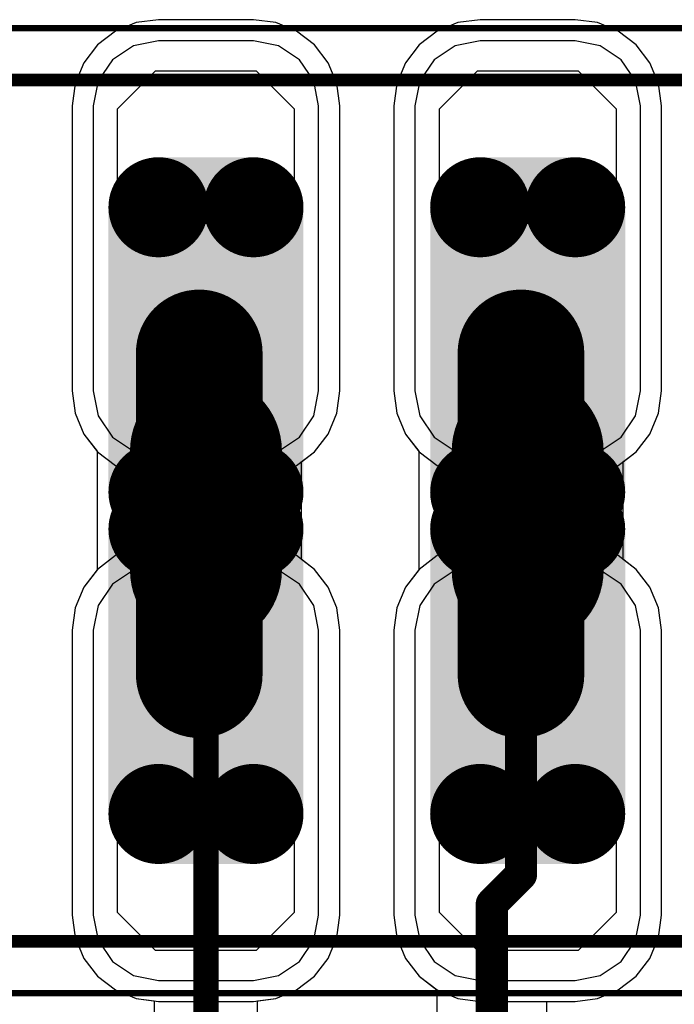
# Model space of a CAD drawing. Header units: millimetres. Extents: x -0.08 to 3.17, y -0.08 to 4.88.
# Tile 184 of 256: x 1.09 to 1.29, y 3.11 to 3.41. Entities that reach past the tile are written whole.
import ezdxf

# ---------------------------------------------------------------- set-up
doc = ezdxf.new("R2010")
doc.units = ezdxf.units.MM
doc.header["$MEASUREMENT"] = 0
for name, color, linetype in [('BottomLayer', 5, 'Continuous'), ('BottomSolder', 6, 'Continuous'), ('Mechanical13', 56, 'Continuous'), ('Mechanical15', 56, 'Continuous'), ('MidLayer1', 16, 'Continuous'), ('MidLayer2', 76, 'Continuous'), ('MultiLayer', 9, 'Continuous'), ('PadHoleLayer', 156, 'Continuous'), ('TopLayer', 1, 'Continuous'), ('TopPaste', 8, 'Continuous'), ('TopSolder', 216, 'Continuous')]:
    doc.layers.add(name, color=color, linetype=linetype)

# ---------------------------------------------------------------- blocks, each defined once
blk = doc.blocks.new('HLE_115_02_F_DV_F_________1_549')
at = {"layer": 'BottomLayer', "const_width": 0.01476}
for points in [[(-0.42215, 0.09429, 1), (-0.40738, 0.09429, 1)], [(-0.39262, 0.09429, 1), (-0.37785, 0.09429, 1)], [(-0.32215, 0.09429, 1), (-0.30738, 0.09429, 1)], [(-0.29262, 0.09429, 1), (-0.27785, 0.09429, 1)], [(-0.42215, 0.00571, 1), (-0.40738, 0.00571, 1)], [(-0.39262, 0.00571, 1), (-0.37785, 0.00571, 1)], [(-0.32215, 0.00571, 1), (-0.30738, 0.00571, 1)], [(-0.29262, 0.00571, 1), (-0.27785, 0.00571, 1)], [(-0.42215, -0.00571, 1), (-0.40738, -0.00571, 1)], [(-0.39262, -0.00571, 1), (-0.37785, -0.00571, 1)], [(-0.32215, -0.00571, 1), (-0.30738, -0.00571, 1)], [(-0.29262, -0.00571, 1), (-0.27785, -0.00571, 1)], [(-0.42215, -0.09429, 1), (-0.40738, -0.09429, 1)], [(-0.39262, -0.09429, 1), (-0.37785, -0.09429, 1)], [(-0.32215, -0.09429, 1), (-0.30738, -0.09429, 1)], [(-0.29262, -0.09429, 1), (-0.27785, -0.09429, 1)]]:
    blk.add_lwpolyline(points, format="xyb", close=True, dxfattribs=at)
at = {"layer": 'BottomLayer'}
for points in [[(-0.41476, -0.00906), (-0.38524, -0.00906), (-0.41476, 0.10906), (-0.38524, 0.10906)], [(-0.31476, -0.00906), (-0.28524, -0.00906), (-0.31476, 0.10906), (-0.28524, 0.10906)], [(-0.42953, 0.00571), (-0.37047, 0.00571), (-0.42953, 0.09429), (-0.37047, 0.09429)], [(-0.32953, 0.00571), (-0.27047, 0.00571), (-0.32953, 0.09429), (-0.27047, 0.09429)], [(-0.38524, 0.00906), (-0.41476, 0.00906), (-0.38524, -0.10906), (-0.41476, -0.10906)], [(-0.28524, 0.00906), (-0.31476, 0.00906), (-0.28524, -0.10906), (-0.31476, -0.10906)], [(-0.37047, -0.00571), (-0.42953, -0.00571), (-0.37047, -0.09429), (-0.42953, -0.09429)], [(-0.27047, -0.00571), (-0.32953, -0.00571), (-0.27047, -0.09429), (-0.32953, -0.09429)]]:
    blk.add_solid(points, dxfattribs=at)
at = {"layer": 'BottomSolder', "const_width": 0.01555}
for points in [[(-0.42254, 0.09429, 1), (-0.40699, 0.09429, 1)], [(-0.39301, 0.09429, 1), (-0.37746, 0.09429, 1)], [(-0.32254, 0.09429, 1), (-0.30699, 0.09429, 1)], [(-0.29301, 0.09429, 1), (-0.27746, 0.09429, 1)], [(-0.42254, 0.00571, 1), (-0.40699, 0.00571, 1)], [(-0.39301, 0.00571, 1), (-0.37746, 0.00571, 1)], [(-0.32254, 0.00571, 1), (-0.30699, 0.00571, 1)], [(-0.29301, 0.00571, 1), (-0.27746, 0.00571, 1)], [(-0.42254, -0.00571, 1), (-0.40699, -0.00571, 1)], [(-0.39301, -0.00571, 1), (-0.37746, -0.00571, 1)], [(-0.32254, -0.00571, 1), (-0.30699, -0.00571, 1)], [(-0.29301, -0.00571, 1), (-0.27746, -0.00571, 1)], [(-0.42254, -0.09429, 1), (-0.40699, -0.09429, 1)], [(-0.39301, -0.09429, 1), (-0.37746, -0.09429, 1)], [(-0.32254, -0.09429, 1), (-0.30699, -0.09429, 1)], [(-0.29301, -0.09429, 1), (-0.27746, -0.09429, 1)]]:
    blk.add_lwpolyline(points, format="xyb", close=True, dxfattribs=at)
at = {"layer": 'BottomSolder'}
for points in [[(-0.41476, -0.00984), (-0.38524, -0.00984), (-0.41476, 0.10984), (-0.38524, 0.10984)], [(-0.31476, -0.00984), (-0.28524, -0.00984), (-0.31476, 0.10984), (-0.28524, 0.10984)], [(-0.43031, 0.00571), (-0.36969, 0.00571), (-0.43031, 0.09429), (-0.36969, 0.09429)], [(-0.33031, 0.00571), (-0.26969, 0.00571), (-0.33031, 0.09429), (-0.26969, 0.09429)], [(-0.38524, 0.00984), (-0.41476, 0.00984), (-0.38524, -0.10984), (-0.41476, -0.10984)], [(-0.28524, 0.00984), (-0.31476, 0.00984), (-0.28524, -0.10984), (-0.31476, -0.10984)], [(-0.36969, -0.00571), (-0.43031, -0.00571), (-0.36969, -0.09429), (-0.43031, -0.09429)], [(-0.26969, -0.00571), (-0.33031, -0.00571), (-0.26969, -0.09429), (-0.33031, -0.09429)]]:
    blk.add_solid(points, dxfattribs=at)
at = {"layer": 'Mechanical13', "const_width": 0.00394}
for points in [[(-0.74409, 0.13386), (0.74409, 0.13386)], [(-0.74409, -0.13386), (0.74409, -0.13386)]]:
    blk.add_lwpolyline(points, dxfattribs=at)
at = {"layer": 'Mechanical15', "const_width": 0.00197}
for points in [[(-0.75197, 0.15), (0.75197, 0.15)], [(-0.75197, -0.15), (0.75197, -0.15)]]:
    blk.add_lwpolyline(points, dxfattribs=at)
at = {"layer": 'MidLayer1', "const_width": 0.01476}
for points in [[(-0.42215, 0.09429, 1), (-0.40738, 0.09429, 1)], [(-0.39262, 0.09429, 1), (-0.37785, 0.09429, 1)], [(-0.32215, 0.09429, 1), (-0.30738, 0.09429, 1)], [(-0.29262, 0.09429, 1), (-0.27785, 0.09429, 1)], [(-0.42215, 0.00571, 1), (-0.40738, 0.00571, 1)], [(-0.39262, 0.00571, 1), (-0.37785, 0.00571, 1)], [(-0.32215, 0.00571, 1), (-0.30738, 0.00571, 1)], [(-0.29262, 0.00571, 1), (-0.27785, 0.00571, 1)], [(-0.42215, -0.00571, 1), (-0.40738, -0.00571, 1)], [(-0.39262, -0.00571, 1), (-0.37785, -0.00571, 1)], [(-0.32215, -0.00571, 1), (-0.30738, -0.00571, 1)], [(-0.29262, -0.00571, 1), (-0.27785, -0.00571, 1)], [(-0.42215, -0.09429, 1), (-0.40738, -0.09429, 1)], [(-0.39262, -0.09429, 1), (-0.37785, -0.09429, 1)], [(-0.32215, -0.09429, 1), (-0.30738, -0.09429, 1)], [(-0.29262, -0.09429, 1), (-0.27785, -0.09429, 1)]]:
    blk.add_lwpolyline(points, format="xyb", close=True, dxfattribs=at)
at = {"layer": 'MidLayer1'}
for points in [[(-0.41476, -0.00906), (-0.38524, -0.00906), (-0.41476, 0.10906), (-0.38524, 0.10906)], [(-0.31476, -0.00906), (-0.28524, -0.00906), (-0.31476, 0.10906), (-0.28524, 0.10906)], [(-0.42953, 0.00571), (-0.37047, 0.00571), (-0.42953, 0.09429), (-0.37047, 0.09429)], [(-0.32953, 0.00571), (-0.27047, 0.00571), (-0.32953, 0.09429), (-0.27047, 0.09429)], [(-0.38524, 0.00906), (-0.41476, 0.00906), (-0.38524, -0.10906), (-0.41476, -0.10906)], [(-0.28524, 0.00906), (-0.31476, 0.00906), (-0.28524, -0.10906), (-0.31476, -0.10906)], [(-0.37047, -0.00571), (-0.42953, -0.00571), (-0.37047, -0.09429), (-0.42953, -0.09429)], [(-0.27047, -0.00571), (-0.32953, -0.00571), (-0.27047, -0.09429), (-0.32953, -0.09429)]]:
    blk.add_solid(points, dxfattribs=at)
at = {"layer": 'MidLayer2', "const_width": 0.01476}
for points in [[(-0.42215, 0.09429, 1), (-0.40738, 0.09429, 1)], [(-0.39262, 0.09429, 1), (-0.37785, 0.09429, 1)], [(-0.32215, 0.09429, 1), (-0.30738, 0.09429, 1)], [(-0.29262, 0.09429, 1), (-0.27785, 0.09429, 1)], [(-0.42215, 0.00571, 1), (-0.40738, 0.00571, 1)], [(-0.39262, 0.00571, 1), (-0.37785, 0.00571, 1)], [(-0.32215, 0.00571, 1), (-0.30738, 0.00571, 1)], [(-0.29262, 0.00571, 1), (-0.27785, 0.00571, 1)], [(-0.42215, -0.00571, 1), (-0.40738, -0.00571, 1)], [(-0.39262, -0.00571, 1), (-0.37785, -0.00571, 1)], [(-0.32215, -0.00571, 1), (-0.30738, -0.00571, 1)], [(-0.29262, -0.00571, 1), (-0.27785, -0.00571, 1)], [(-0.42215, -0.09429, 1), (-0.40738, -0.09429, 1)], [(-0.39262, -0.09429, 1), (-0.37785, -0.09429, 1)], [(-0.32215, -0.09429, 1), (-0.30738, -0.09429, 1)], [(-0.29262, -0.09429, 1), (-0.27785, -0.09429, 1)]]:
    blk.add_lwpolyline(points, format="xyb", close=True, dxfattribs=at)
at = {"layer": 'MidLayer2'}
for points in [[(-0.41476, -0.00906), (-0.38524, -0.00906), (-0.41476, 0.10906), (-0.38524, 0.10906)], [(-0.31476, -0.00906), (-0.28524, -0.00906), (-0.31476, 0.10906), (-0.28524, 0.10906)], [(-0.42953, 0.00571), (-0.37047, 0.00571), (-0.42953, 0.09429), (-0.37047, 0.09429)], [(-0.32953, 0.00571), (-0.27047, 0.00571), (-0.32953, 0.09429), (-0.27047, 0.09429)], [(-0.38524, 0.00906), (-0.41476, 0.00906), (-0.38524, -0.10906), (-0.41476, -0.10906)], [(-0.28524, 0.00906), (-0.31476, 0.00906), (-0.28524, -0.10906), (-0.31476, -0.10906)], [(-0.37047, -0.00571), (-0.42953, -0.00571), (-0.37047, -0.09429), (-0.42953, -0.09429)], [(-0.27047, -0.00571), (-0.32953, -0.00571), (-0.27047, -0.09429), (-0.32953, -0.09429)]]:
    blk.add_solid(points, dxfattribs=at)
at = {"layer": 'MultiLayer', "const_width": 0.01476}
for points in [[(-0.42215, 0.09429, 1), (-0.40738, 0.09429, 1)], [(-0.39262, 0.09429, 1), (-0.37785, 0.09429, 1)], [(-0.32215, 0.09429, 1), (-0.30738, 0.09429, 1)], [(-0.29262, 0.09429, 1), (-0.27785, 0.09429, 1)], [(-0.42215, 0.00571, 1), (-0.40738, 0.00571, 1)], [(-0.39262, 0.00571, 1), (-0.37785, 0.00571, 1)], [(-0.32215, 0.00571, 1), (-0.30738, 0.00571, 1)], [(-0.29262, 0.00571, 1), (-0.27785, 0.00571, 1)], [(-0.42215, -0.00571, 1), (-0.40738, -0.00571, 1)], [(-0.39262, -0.00571, 1), (-0.37785, -0.00571, 1)], [(-0.32215, -0.00571, 1), (-0.30738, -0.00571, 1)], [(-0.29262, -0.00571, 1), (-0.27785, -0.00571, 1)], [(-0.42215, -0.09429, 1), (-0.40738, -0.09429, 1)], [(-0.39262, -0.09429, 1), (-0.37785, -0.09429, 1)], [(-0.32215, -0.09429, 1), (-0.30738, -0.09429, 1)], [(-0.29262, -0.09429, 1), (-0.27785, -0.09429, 1)]]:
    blk.add_lwpolyline(points, format="xyb", close=True, dxfattribs=at)
at = {"layer": 'MultiLayer'}
for points in [[(-0.41476, -0.00906), (-0.38524, -0.00906), (-0.41476, 0.10906), (-0.38524, 0.10906)], [(-0.31476, -0.00906), (-0.28524, -0.00906), (-0.31476, 0.10906), (-0.28524, 0.10906)], [(-0.42953, 0.00571), (-0.37047, 0.00571), (-0.42953, 0.09429), (-0.37047, 0.09429)], [(-0.32953, 0.00571), (-0.27047, 0.00571), (-0.32953, 0.09429), (-0.27047, 0.09429)], [(-0.38524, 0.00906), (-0.41476, 0.00906), (-0.38524, -0.10906), (-0.41476, -0.10906)], [(-0.28524, 0.00906), (-0.31476, 0.00906), (-0.28524, -0.10906), (-0.31476, -0.10906)], [(-0.37047, -0.00571), (-0.42953, -0.00571), (-0.37047, -0.09429), (-0.42953, -0.09429)], [(-0.27047, -0.00571), (-0.32953, -0.00571), (-0.27047, -0.09429), (-0.32953, -0.09429)]]:
    blk.add_solid(points, dxfattribs=at)
at = {"layer": 'PadHoleLayer', "const_width": 0.02362}
for points in [[(-0.41181, 0.0185, 1), (-0.38819, 0.0185, 1)], [(-0.31181, 0.0185, 1), (-0.28819, 0.0185, 1)], [(-0.41181, -0.0185, 1), (-0.38819, -0.0185, 1)], [(-0.31181, -0.0185, 1), (-0.28819, -0.0185, 1)]]:
    blk.add_lwpolyline(points, format="xyb", close=True, dxfattribs=at)
at = {"layer": 'TopLayer', "const_width": 0.01476}
for points in [[(-0.42215, 0.09429, 1), (-0.40738, 0.09429, 1)], [(-0.39262, 0.09429, 1), (-0.37785, 0.09429, 1)], [(-0.32215, 0.09429, 1), (-0.30738, 0.09429, 1)], [(-0.29262, 0.09429, 1), (-0.27785, 0.09429, 1)], [(-0.42215, 0.00571, 1), (-0.40738, 0.00571, 1)], [(-0.39262, 0.00571, 1), (-0.37785, 0.00571, 1)], [(-0.32215, 0.00571, 1), (-0.30738, 0.00571, 1)], [(-0.29262, 0.00571, 1), (-0.27785, 0.00571, 1)], [(-0.42215, -0.00571, 1), (-0.40738, -0.00571, 1)], [(-0.39262, -0.00571, 1), (-0.37785, -0.00571, 1)], [(-0.32215, -0.00571, 1), (-0.30738, -0.00571, 1)], [(-0.29262, -0.00571, 1), (-0.27785, -0.00571, 1)], [(-0.42215, -0.09429, 1), (-0.40738, -0.09429, 1)], [(-0.39262, -0.09429, 1), (-0.37785, -0.09429, 1)], [(-0.32215, -0.09429, 1), (-0.30738, -0.09429, 1)], [(-0.29262, -0.09429, 1), (-0.27785, -0.09429, 1)]]:
    blk.add_lwpolyline(points, format="xyb", close=True, dxfattribs=at)
at = {"layer": 'TopLayer'}
for points in [[(-0.41476, -0.00906), (-0.38524, -0.00906), (-0.41476, 0.10906), (-0.38524, 0.10906)], [(-0.31476, -0.00906), (-0.28524, -0.00906), (-0.31476, 0.10906), (-0.28524, 0.10906)], [(-0.42953, 0.00571), (-0.37047, 0.00571), (-0.42953, 0.09429), (-0.37047, 0.09429)], [(-0.32953, 0.00571), (-0.27047, 0.00571), (-0.32953, 0.09429), (-0.27047, 0.09429)], [(-0.38524, 0.00906), (-0.41476, 0.00906), (-0.38524, -0.10906), (-0.41476, -0.10906)], [(-0.28524, 0.00906), (-0.31476, 0.00906), (-0.28524, -0.10906), (-0.31476, -0.10906)], [(-0.37047, -0.00571), (-0.42953, -0.00571), (-0.37047, -0.09429), (-0.42953, -0.09429)], [(-0.27047, -0.00571), (-0.32953, -0.00571), (-0.27047, -0.09429), (-0.32953, -0.09429)]]:
    blk.add_solid(points, dxfattribs=at)
at = {"layer": 'TopSolder', "const_width": 0.01555}
for points in [[(-0.42254, 0.09429, 1), (-0.40699, 0.09429, 1)], [(-0.39301, 0.09429, 1), (-0.37746, 0.09429, 1)], [(-0.32254, 0.09429, 1), (-0.30699, 0.09429, 1)], [(-0.29301, 0.09429, 1), (-0.27746, 0.09429, 1)], [(-0.42254, 0.00571, 1), (-0.40699, 0.00571, 1)], [(-0.39301, 0.00571, 1), (-0.37746, 0.00571, 1)], [(-0.32254, 0.00571, 1), (-0.30699, 0.00571, 1)], [(-0.29301, 0.00571, 1), (-0.27746, 0.00571, 1)], [(-0.42254, -0.00571, 1), (-0.40699, -0.00571, 1)], [(-0.39301, -0.00571, 1), (-0.37746, -0.00571, 1)], [(-0.32254, -0.00571, 1), (-0.30699, -0.00571, 1)], [(-0.29301, -0.00571, 1), (-0.27746, -0.00571, 1)], [(-0.42254, -0.09429, 1), (-0.40699, -0.09429, 1)], [(-0.39301, -0.09429, 1), (-0.37746, -0.09429, 1)], [(-0.32254, -0.09429, 1), (-0.30699, -0.09429, 1)], [(-0.29301, -0.09429, 1), (-0.27746, -0.09429, 1)]]:
    blk.add_lwpolyline(points, format="xyb", close=True, dxfattribs=at)
at = {"layer": 'TopSolder'}
for points in [[(-0.41476, -0.00984), (-0.38524, -0.00984), (-0.41476, 0.10984), (-0.38524, 0.10984)], [(-0.31476, -0.00984), (-0.28524, -0.00984), (-0.31476, 0.10984), (-0.28524, 0.10984)], [(-0.43031, 0.00571), (-0.36969, 0.00571), (-0.43031, 0.09429), (-0.36969, 0.09429)], [(-0.33031, 0.00571), (-0.26969, 0.00571), (-0.33031, 0.09429), (-0.26969, 0.09429)], [(-0.42953, 0.07776), (-0.37047, 0.07776), (-0.42953, 0.0876), (-0.37047, 0.0876)], [(-0.32953, 0.07776), (-0.27047, 0.07776), (-0.32953, 0.0876), (-0.27047, 0.0876)], [(-0.38524, 0.00984), (-0.41476, 0.00984), (-0.38524, -0.10984), (-0.41476, -0.10984)], [(-0.28524, 0.00984), (-0.31476, 0.00984), (-0.28524, -0.10984), (-0.31476, -0.10984)], [(-0.36969, -0.00571), (-0.43031, -0.00571), (-0.36969, -0.09429), (-0.43031, -0.09429)], [(-0.26969, -0.00571), (-0.33031, -0.00571), (-0.26969, -0.09429), (-0.33031, -0.09429)], [(-0.42953, -0.0876), (-0.37047, -0.0876), (-0.42953, -0.07776), (-0.37047, -0.07776)], [(-0.32953, -0.0876), (-0.27047, -0.0876), (-0.32953, -0.07776), (-0.27047, -0.07776)]]:
    blk.add_solid(points, dxfattribs=at)

msp = doc.modelspace()

# ---------------------------------------------------------------- linework, layer by layer
at = {"layer": 'BottomLayer'}
for p, q in [((1.13246, 3.41263), (1.12553, 3.41171)), ((1.16199, 3.41263), (1.13246, 3.41263)), ((1.16893, 3.41171), (1.16199, 3.41263)), ((1.23246, 3.41263), (1.22553, 3.41171)), ((1.26199, 3.41263), (1.23246, 3.41263)), ((1.26893, 3.41171), (1.26199, 3.41263)), ((1.12553, 3.41171), (1.11906, 3.40903)), ((1.17539, 3.40903), (1.16893, 3.41171)), ((1.22553, 3.41171), (1.21906, 3.40903)), ((1.27539, 3.40903), (1.26893, 3.41171)), ((1.11906, 3.40903), (1.11351, 3.40478)), ((1.18095, 3.40478), (1.17539, 3.40903)), ((1.21906, 3.40903), (1.21351, 3.40478)), ((1.28095, 3.40478), (1.27539, 3.40903)), ((1.11351, 3.40478), (1.10925, 3.39922)), ((1.18521, 3.39922), (1.18095, 3.40478)), ((1.21351, 3.40478), (1.20925, 3.39922)), ((1.2852, 3.39922), (1.28095, 3.40478)), ((1.10925, 3.39922), (1.10657, 3.39276)), ((1.18788, 3.39276), (1.18521, 3.39922)), ((1.20925, 3.39922), (1.20657, 3.39276)), ((1.28788, 3.39276), (1.2852, 3.39922)), ((1.10657, 3.39276), (1.10566, 3.38582)), ((1.1888, 3.38582), (1.18788, 3.39276)), ((1.20657, 3.39276), (1.20566, 3.38582)), ((1.2888, 3.38582), (1.28788, 3.39276)), ((1.10566, 3.38582), (1.10566, 3.29724)), ((1.1888, 3.29724), (1.1888, 3.38582)), ((1.20566, 3.38582), (1.20566, 3.29724)), ((1.2888, 3.29724), (1.2888, 3.38582)), ((1.10566, 3.29724), (1.10657, 3.2903)), ((1.18788, 3.2903), (1.1888, 3.29724)), ((1.20566, 3.29724), (1.20657, 3.2903)), ((1.28788, 3.2903), (1.2888, 3.29724)), ((1.10657, 3.2903), (1.10925, 3.28384)), ((1.18521, 3.28384), (1.18788, 3.2903)), ((1.20657, 3.2903), (1.20925, 3.28384)), ((1.2852, 3.28384), (1.28788, 3.2903)), ((1.10925, 3.28384), (1.11337, 3.27847)), ((1.18095, 3.27829), (1.18521, 3.28384)), ((1.20925, 3.28384), (1.21337, 3.27847)), ((1.28095, 3.27829), (1.2852, 3.28384)), ((1.11337, 3.27847), (1.11337, 3.2416)), ((1.17691, 3.27519), (1.18095, 3.27829)), ((1.21337, 3.27847), (1.21337, 3.2416)), ((1.27691, 3.27519), (1.28095, 3.27829)), ((1.17691, 3.24488), (1.17691, 3.27519)), ((1.27691, 3.24488), (1.27691, 3.27519)), ((1.18095, 3.24178), (1.17691, 3.24488)), ((1.28095, 3.24178), (1.27691, 3.24488)), ((1.11337, 3.2416), (1.10925, 3.23623)), ((1.18521, 3.23623), (1.18095, 3.24178)), ((1.21337, 3.2416), (1.20925, 3.23623)), ((1.2852, 3.23623), (1.28095, 3.24178)), ((1.10925, 3.23623), (1.10657, 3.22977)), ((1.18788, 3.22977), (1.18521, 3.23623)), ((1.20925, 3.23623), (1.20657, 3.22977)), ((1.28788, 3.22977), (1.2852, 3.23623)), ((1.10657, 3.22977), (1.10566, 3.22283)), ((1.1888, 3.22283), (1.18788, 3.22977)), ((1.20657, 3.22977), (1.20566, 3.22283)), ((1.2888, 3.22283), (1.28788, 3.22977)), ((1.10566, 3.22283), (1.10566, 3.13425)), ((1.1888, 3.13425), (1.1888, 3.22283)), ((1.20566, 3.22283), (1.20566, 3.13425)), ((1.2888, 3.13425), (1.2888, 3.22283)), ((1.10566, 3.13425), (1.10657, 3.12731)), ((1.18788, 3.12731), (1.1888, 3.13425)), ((1.20566, 3.13425), (1.20657, 3.12731)), ((1.28788, 3.12731), (1.2888, 3.13425)), ((1.10657, 3.12731), (1.10925, 3.12084)), ((1.18521, 3.12084), (1.18788, 3.12731)), ((1.20657, 3.12731), (1.20925, 3.12084)), ((1.2852, 3.12084), (1.28788, 3.12731)), ((1.10925, 3.12084), (1.11351, 3.11529)), ((1.18095, 3.11529), (1.18521, 3.12084)), ((1.20925, 3.12084), (1.21351, 3.11529)), ((1.28095, 3.11529), (1.2852, 3.12084)), ((1.11351, 3.11529), (1.11906, 3.11103)), ((1.17539, 3.11103), (1.18095, 3.11529)), ((1.21351, 3.11529), (1.21906, 3.11103)), ((1.27539, 3.11103), (1.28095, 3.11529)), ((1.11906, 3.11103), (1.12553, 3.10836)), ((1.16893, 3.10836), (1.17539, 3.11103)), ((1.21906, 3.11103), (1.22553, 3.10836)), ((1.26893, 3.10836), (1.27539, 3.11103)), ((1.12553, 3.10836), (1.13117, 3.10761)), ((1.13117, 3.10761), (1.13117, 2.89988)), ((1.16328, 3.10761), (1.16893, 3.10836)), ((1.16328, 2.90653), (1.16328, 3.10761)), ((1.22553, 3.10836), (1.23246, 3.10744)), ((1.23246, 3.10744), (1.26199, 3.10744)), ((1.26199, 3.10744), (1.26893, 3.10836))]:
    msp.add_line(p, q, dxfattribs=at)
for points, const_width in [([(1.14514, 3.20905), (1.14514, 3.30905)], 0.03937), ([(1.24514, 3.20905), (1.24514, 3.30905)], 0.03937), ([(1.14723, 2.89988), (1.14723, 3.21003)], 0.00787)]:
    msp.add_lwpolyline(points, dxfattribs=dict(at, const_width=const_width))
for points, const_width in [([(1.1353, 3.30905, 1), (1.15498, 3.30905, 1)], 0.01969), ([(1.2353, 3.30905, 1), (1.25498, 3.30905, 1)], 0.01969), ([(1.1353, 3.20905, 1), (1.15498, 3.20905, 1)], 0.01969), ([(1.2353, 3.20905, 1), (1.25498, 3.20905, 1)], 0.01969), ([(1.14526, 3.21003, 1), (1.1492, 3.21003, 1)], 0.00394)]:
    msp.add_lwpolyline(points, format="xyb", close=True, dxfattribs=dict(at, const_width=const_width))
at = {"layer": 'MidLayer1'}
for p, q in [((1.13246, 3.41263), (1.12553, 3.41171)), ((1.16199, 3.41263), (1.13246, 3.41263)), ((1.16893, 3.41171), (1.16199, 3.41263)), ((1.23246, 3.41263), (1.22553, 3.41171)), ((1.26199, 3.41263), (1.23246, 3.41263)), ((1.26893, 3.41171), (1.26199, 3.41263)), ((1.12553, 3.41171), (1.11906, 3.40903)), ((1.17539, 3.40903), (1.16893, 3.41171)), ((1.22553, 3.41171), (1.21906, 3.40903)), ((1.27539, 3.40903), (1.26893, 3.41171)), ((1.11906, 3.40903), (1.11351, 3.40478)), ((1.18095, 3.40478), (1.17539, 3.40903)), ((1.21906, 3.40903), (1.21351, 3.40478)), ((1.28095, 3.40478), (1.27539, 3.40903)), ((1.11351, 3.40478), (1.10925, 3.39922)), ((1.18521, 3.39922), (1.18095, 3.40478)), ((1.21351, 3.40478), (1.20925, 3.39922)), ((1.2852, 3.39922), (1.28095, 3.40478)), ((1.10925, 3.39922), (1.10657, 3.39276)), ((1.18788, 3.39276), (1.18521, 3.39922)), ((1.20925, 3.39922), (1.20657, 3.39276)), ((1.28788, 3.39276), (1.2852, 3.39922)), ((1.10657, 3.39276), (1.10566, 3.38582)), ((1.1888, 3.38582), (1.18788, 3.39276)), ((1.20657, 3.39276), (1.20566, 3.38582)), ((1.2888, 3.38582), (1.28788, 3.39276)), ((1.10566, 3.38582), (1.10566, 3.29724)), ((1.1888, 3.29724), (1.1888, 3.38582)), ((1.20566, 3.38582), (1.20566, 3.29724)), ((1.2888, 3.29724), (1.2888, 3.38582)), ((1.10566, 3.29724), (1.10657, 3.2903)), ((1.18788, 3.2903), (1.1888, 3.29724)), ((1.20566, 3.29724), (1.20657, 3.2903)), ((1.28788, 3.2903), (1.2888, 3.29724)), ((1.10657, 3.2903), (1.10925, 3.28384)), ((1.18521, 3.28384), (1.18788, 3.2903)), ((1.20657, 3.2903), (1.20925, 3.28384)), ((1.2852, 3.28384), (1.28788, 3.2903)), ((1.10925, 3.28384), (1.11351, 3.27829)), ((1.18095, 3.27829), (1.18521, 3.28384)), ((1.20925, 3.28384), (1.21351, 3.27829)), ((1.28095, 3.27829), (1.2852, 3.28384)), ((1.11351, 3.27829), (1.11906, 3.27403)), ((1.17539, 3.27403), (1.18095, 3.27829)), ((1.21351, 3.27829), (1.21906, 3.27403)), ((1.27539, 3.27403), (1.28095, 3.27829)), ((1.11906, 3.27403), (1.12553, 3.27135)), ((1.16893, 3.27135), (1.17539, 3.27403)), ((1.21906, 3.27403), (1.22553, 3.27135)), ((1.26893, 3.27135), (1.27539, 3.27403)), ((1.12553, 3.27135), (1.13246, 3.27044)), ((1.13246, 3.27044), (1.16199, 3.27044)), ((1.16199, 3.27044), (1.16893, 3.27135)), ((1.22553, 3.27135), (1.23246, 3.27044)), ((1.23246, 3.27044), (1.26199, 3.27044)), ((1.26199, 3.27044), (1.26893, 3.27135)), ((1.12553, 3.24872), (1.11906, 3.24604)), ((1.13246, 3.24963), (1.12553, 3.24872)), ((1.16199, 3.24963), (1.13246, 3.24963)), ((1.16893, 3.24872), (1.16199, 3.24963)), ((1.17539, 3.24604), (1.16893, 3.24872)), ((1.22553, 3.24872), (1.21906, 3.24604)), ((1.23246, 3.24963), (1.22553, 3.24872)), ((1.26199, 3.24963), (1.23246, 3.24963)), ((1.26893, 3.24872), (1.26199, 3.24963)), ((1.27539, 3.24604), (1.26893, 3.24872)), ((1.11906, 3.24604), (1.11351, 3.24178)), ((1.18095, 3.24178), (1.17539, 3.24604)), ((1.21906, 3.24604), (1.21351, 3.24178)), ((1.28095, 3.24178), (1.27539, 3.24604)), ((1.11351, 3.24178), (1.10925, 3.23623)), ((1.18521, 3.23623), (1.18095, 3.24178)), ((1.21351, 3.24178), (1.20925, 3.23623)), ((1.2852, 3.23623), (1.28095, 3.24178)), ((1.10925, 3.23623), (1.10657, 3.22977)), ((1.18788, 3.22977), (1.18521, 3.23623)), ((1.20925, 3.23623), (1.20657, 3.22977)), ((1.28788, 3.22977), (1.2852, 3.23623)), ((1.10657, 3.22977), (1.10566, 3.22283)), ((1.1888, 3.22283), (1.18788, 3.22977)), ((1.20657, 3.22977), (1.20566, 3.22283)), ((1.2888, 3.22283), (1.28788, 3.22977)), ((1.10566, 3.22283), (1.10566, 3.13425)), ((1.1888, 3.13425), (1.1888, 3.22283)), ((1.20566, 3.22283), (1.20566, 3.13425)), ((1.2888, 3.13425), (1.2888, 3.22283)), ((1.10566, 3.13425), (1.10657, 3.12731)), ((1.18788, 3.12731), (1.1888, 3.13425)), ((1.20566, 3.13425), (1.20657, 3.12731)), ((1.28788, 3.12731), (1.2888, 3.13425)), ((1.10657, 3.12731), (1.10925, 3.12084)), ((1.18521, 3.12084), (1.18788, 3.12731)), ((1.20657, 3.12731), (1.20925, 3.12084)), ((1.2852, 3.12084), (1.28788, 3.12731)), ((1.10925, 3.12084), (1.11351, 3.11529)), ((1.18095, 3.11529), (1.18521, 3.12084)), ((1.20925, 3.12084), (1.21351, 3.11529)), ((1.28095, 3.11529), (1.2852, 3.12084)), ((1.11351, 3.11529), (1.11906, 3.11103)), ((1.17539, 3.11103), (1.18095, 3.11529)), ((1.21351, 3.11529), (1.21906, 3.11103)), ((1.27539, 3.11103), (1.28095, 3.11529)), ((1.11906, 3.11103), (1.12553, 3.10836)), ((1.16893, 3.10836), (1.17539, 3.11103)), ((1.21906, 3.11103), (1.22553, 3.10836)), ((1.26893, 3.10836), (1.27539, 3.11103)), ((1.12553, 3.10836), (1.13246, 3.10744)), ((1.13246, 3.10744), (1.16199, 3.10744)), ((1.16199, 3.10744), (1.16893, 3.10836)), ((1.22553, 3.10836), (1.23246, 3.10744)), ((1.23246, 3.10744), (1.26199, 3.10744)), ((1.26199, 3.10744), (1.26893, 3.10836))]:
    msp.add_line(p, q, dxfattribs=at)
at = {"layer": 'MidLayer2'}
for p, q in [((1.12471, 3.40455), (1.11813, 3.40016)), ((1.13246, 3.40609), (1.12471, 3.40455)), ((1.16199, 3.40609), (1.13246, 3.40609)), ((1.16975, 3.40455), (1.16199, 3.40609)), ((1.17633, 3.40016), (1.16975, 3.40455)), ((1.22471, 3.40455), (1.21813, 3.40016)), ((1.23246, 3.40609), (1.22471, 3.40455)), ((1.26199, 3.40609), (1.23246, 3.40609)), ((1.26975, 3.40455), (1.26199, 3.40609)), ((1.27633, 3.40016), (1.26975, 3.40455)), ((1.11813, 3.40016), (1.11374, 3.39358)), ((1.18072, 3.39358), (1.17633, 3.40016)), ((1.21813, 3.40016), (1.21374, 3.39358)), ((1.28072, 3.39358), (1.27633, 3.40016)), ((1.11374, 3.39358), (1.11219, 3.38582)), ((1.18226, 3.38582), (1.18072, 3.39358)), ((1.21374, 3.39358), (1.21219, 3.38582)), ((1.28226, 3.38582), (1.28072, 3.39358)), ((1.11219, 3.38582), (1.11219, 3.29724)), ((1.18226, 3.29724), (1.18226, 3.38582)), ((1.21219, 3.38582), (1.21219, 3.29724)), ((1.28226, 3.29724), (1.28226, 3.38582)), ((1.11219, 3.29724), (1.11374, 3.28948)), ((1.18072, 3.28948), (1.18226, 3.29724)), ((1.21219, 3.29724), (1.21374, 3.28948)), ((1.28072, 3.28948), (1.28226, 3.29724)), ((1.11374, 3.28948), (1.11813, 3.28291)), ((1.17633, 3.28291), (1.18072, 3.28948)), ((1.21374, 3.28948), (1.21813, 3.28291)), ((1.27633, 3.28291), (1.28072, 3.28948)), ((1.11813, 3.28291), (1.12471, 3.27851)), ((1.16975, 3.27851), (1.17633, 3.28291)), ((1.21813, 3.28291), (1.22471, 3.27851)), ((1.26975, 3.27851), (1.27633, 3.28291)), ((1.12471, 3.27851), (1.13246, 3.27697)), ((1.16199, 3.27697), (1.16975, 3.27851)), ((1.22471, 3.27851), (1.23246, 3.27697)), ((1.26199, 3.27697), (1.26975, 3.27851)), ((1.13246, 3.27697), (1.16199, 3.27697)), ((1.23246, 3.27697), (1.26199, 3.27697)), ((1.12471, 3.24156), (1.11813, 3.23716)), ((1.13246, 3.2431), (1.12471, 3.24156)), ((1.16199, 3.2431), (1.13246, 3.2431)), ((1.16975, 3.24156), (1.16199, 3.2431)), ((1.17633, 3.23716), (1.16975, 3.24156)), ((1.22471, 3.24156), (1.21813, 3.23716)), ((1.23246, 3.2431), (1.22471, 3.24156)), ((1.26199, 3.2431), (1.23246, 3.2431)), ((1.26975, 3.24156), (1.26199, 3.2431)), ((1.27633, 3.23716), (1.26975, 3.24156)), ((1.11813, 3.23716), (1.11374, 3.23059)), ((1.18072, 3.23059), (1.17633, 3.23716)), ((1.21813, 3.23716), (1.21374, 3.23059)), ((1.28072, 3.23059), (1.27633, 3.23716)), ((1.11374, 3.23059), (1.11219, 3.22283)), ((1.18226, 3.22283), (1.18072, 3.23059)), ((1.21374, 3.23059), (1.21219, 3.22283)), ((1.28226, 3.22283), (1.28072, 3.23059)), ((1.11219, 3.22283), (1.11219, 3.13425)), ((1.18226, 3.13425), (1.18226, 3.22283)), ((1.21219, 3.22283), (1.21219, 3.13425)), ((1.28226, 3.13425), (1.28226, 3.22283)), ((1.11219, 3.13425), (1.11374, 3.12649)), ((1.18072, 3.12649), (1.18226, 3.13425)), ((1.21219, 3.13425), (1.21374, 3.12649)), ((1.28072, 3.12649), (1.28226, 3.13425)), ((1.11374, 3.12649), (1.11813, 3.11991)), ((1.17633, 3.11991), (1.18072, 3.12649)), ((1.21374, 3.12649), (1.21813, 3.11991)), ((1.27633, 3.11991), (1.28072, 3.12649)), ((1.11813, 3.11991), (1.12471, 3.11552)), ((1.16975, 3.11552), (1.17633, 3.11991)), ((1.21813, 3.11991), (1.22471, 3.11552)), ((1.26975, 3.11552), (1.27633, 3.11991)), ((1.12471, 3.11552), (1.13246, 3.11398)), ((1.13246, 3.11398), (1.16199, 3.11398)), ((1.16199, 3.11398), (1.16975, 3.11552)), ((1.22471, 3.11552), (1.23246, 3.11398)), ((1.23246, 3.11398), (1.26199, 3.11398)), ((1.26199, 3.11398), (1.26975, 3.11552))]:
    msp.add_line(p, q, dxfattribs=at)
at = {"layer": 'MidLayer2', "const_width": 0.00787}
msp.add_lwpolyline([(1.24503, 3.20894), (1.24514, 3.20905)], dxfattribs=at)
at = {"layer": 'MidLayer2', "const_width": 0.00394}
for points in [[(1.24306, 3.20894, 1), (1.247, 3.20894, 1)], [(1.24317, 3.20905, 1), (1.24711, 3.20905, 1)]]:
    msp.add_lwpolyline(points, format="xyb", close=True, dxfattribs=at)
at = {"layer": 'TopLayer'}
for p, q in [((1.13246, 3.41263), (1.12553, 3.41171)), ((1.16199, 3.41263), (1.13246, 3.41263)), ((1.16893, 3.41171), (1.16199, 3.41263)), ((1.23246, 3.41263), (1.22553, 3.41171)), ((1.26199, 3.41263), (1.23246, 3.41263)), ((1.26893, 3.41171), (1.26199, 3.41263)), ((1.12553, 3.41171), (1.11906, 3.40903)), ((1.17539, 3.40903), (1.16893, 3.41171)), ((1.22553, 3.41171), (1.21906, 3.40903)), ((1.27539, 3.40903), (1.26893, 3.41171)), ((1.11906, 3.40903), (1.11351, 3.40478)), ((1.18095, 3.40478), (1.17539, 3.40903)), ((1.21906, 3.40903), (1.21351, 3.40478)), ((1.28095, 3.40478), (1.27539, 3.40903)), ((1.11351, 3.40478), (1.10925, 3.39922)), ((1.18521, 3.39922), (1.18095, 3.40478)), ((1.21351, 3.40478), (1.20925, 3.39922)), ((1.2852, 3.39922), (1.28095, 3.40478)), ((1.10925, 3.39922), (1.10657, 3.39276)), ((1.18788, 3.39276), (1.18521, 3.39922)), ((1.20925, 3.39922), (1.20657, 3.39276)), ((1.28788, 3.39276), (1.2852, 3.39922)), ((1.10657, 3.39276), (1.10566, 3.38582)), ((1.1888, 3.38582), (1.18788, 3.39276)), ((1.20657, 3.39276), (1.20566, 3.38582)), ((1.2888, 3.38582), (1.28788, 3.39276)), ((1.10566, 3.38582), (1.10566, 3.29724)), ((1.1888, 3.29724), (1.1888, 3.38582)), ((1.20566, 3.38582), (1.20566, 3.29724)), ((1.2888, 3.29724), (1.2888, 3.38582)), ((1.10566, 3.29724), (1.10657, 3.2903)), ((1.18788, 3.2903), (1.1888, 3.29724)), ((1.20566, 3.29724), (1.20657, 3.2903)), ((1.28788, 3.2903), (1.2888, 3.29724)), ((1.10657, 3.2903), (1.10925, 3.28384)), ((1.18521, 3.28384), (1.18788, 3.2903)), ((1.20657, 3.2903), (1.20925, 3.28384)), ((1.2852, 3.28384), (1.28788, 3.2903)), ((1.10925, 3.28384), (1.11351, 3.27829)), ((1.18095, 3.27829), (1.18521, 3.28384)), ((1.20925, 3.28384), (1.21351, 3.27829)), ((1.28095, 3.27829), (1.2852, 3.28384)), ((1.11351, 3.27829), (1.11906, 3.27403)), ((1.17539, 3.27403), (1.18095, 3.27829)), ((1.21351, 3.27829), (1.21906, 3.27403)), ((1.27539, 3.27403), (1.28095, 3.27829)), ((1.11906, 3.27403), (1.12553, 3.27135)), ((1.16893, 3.27135), (1.17539, 3.27403)), ((1.21906, 3.27403), (1.22553, 3.27135)), ((1.26893, 3.27135), (1.27539, 3.27403)), ((1.12553, 3.27135), (1.13246, 3.27044)), ((1.13246, 3.27044), (1.16199, 3.27044)), ((1.16199, 3.27044), (1.16893, 3.27135)), ((1.22553, 3.27135), (1.23246, 3.27044)), ((1.23246, 3.27044), (1.26199, 3.27044)), ((1.26199, 3.27044), (1.26893, 3.27135)), ((1.12553, 3.24872), (1.11906, 3.24604)), ((1.13246, 3.24963), (1.12553, 3.24872)), ((1.16199, 3.24963), (1.13246, 3.24963)), ((1.16893, 3.24872), (1.16199, 3.24963)), ((1.17539, 3.24604), (1.16893, 3.24872)), ((1.22553, 3.24872), (1.21906, 3.24604)), ((1.23246, 3.24963), (1.22553, 3.24872)), ((1.26199, 3.24963), (1.23246, 3.24963)), ((1.26893, 3.24872), (1.26199, 3.24963)), ((1.27539, 3.24604), (1.26893, 3.24872)), ((1.11906, 3.24604), (1.11351, 3.24178)), ((1.18095, 3.24178), (1.17539, 3.24604)), ((1.21906, 3.24604), (1.21351, 3.24178)), ((1.28095, 3.24178), (1.27539, 3.24604)), ((1.11351, 3.24178), (1.10925, 3.23623)), ((1.18521, 3.23623), (1.18095, 3.24178)), ((1.21351, 3.24178), (1.20925, 3.23623)), ((1.2852, 3.23623), (1.28095, 3.24178)), ((1.10925, 3.23623), (1.10657, 3.22977)), ((1.18788, 3.22977), (1.18521, 3.23623)), ((1.20925, 3.23623), (1.20657, 3.22977)), ((1.28788, 3.22977), (1.2852, 3.23623)), ((1.10657, 3.22977), (1.10566, 3.22283)), ((1.1888, 3.22283), (1.18788, 3.22977)), ((1.20657, 3.22977), (1.20566, 3.22283)), ((1.2888, 3.22283), (1.28788, 3.22977)), ((1.10566, 3.22283), (1.10566, 3.13425)), ((1.1888, 3.13425), (1.1888, 3.22283)), ((1.20566, 3.22283), (1.20566, 3.13425)), ((1.2888, 3.13425), (1.2888, 3.22283)), ((1.10566, 3.13425), (1.10657, 3.12731)), ((1.18788, 3.12731), (1.1888, 3.13425)), ((1.20566, 3.13425), (1.20657, 3.12731)), ((1.28788, 3.12731), (1.2888, 3.13425)), ((1.10657, 3.12731), (1.10925, 3.12084)), ((1.18521, 3.12084), (1.18788, 3.12731)), ((1.20657, 3.12731), (1.20925, 3.12084)), ((1.2852, 3.12084), (1.28788, 3.12731)), ((1.10925, 3.12084), (1.11351, 3.11529)), ((1.18095, 3.11529), (1.18521, 3.12084)), ((1.20925, 3.12084), (1.21351, 3.11529)), ((1.28095, 3.11529), (1.2852, 3.12084)), ((1.11351, 3.11529), (1.11906, 3.11103)), ((1.17539, 3.11103), (1.18095, 3.11529)), ((1.21351, 3.11529), (1.21894, 3.11113)), ((1.27539, 3.11103), (1.28095, 3.11529)), ((1.11906, 3.11103), (1.12553, 3.10836)), ((1.16893, 3.10836), (1.17539, 3.11103)), ((1.21894, 3.11113), (1.21894, 2.85039)), ((1.26893, 3.10836), (1.27539, 3.11103)), ((1.12553, 3.10836), (1.13246, 3.10744)), ((1.13246, 3.10744), (1.16199, 3.10744)), ((1.16199, 3.10744), (1.16893, 3.10836)), ((1.25322, 2.85749), (1.25322, 3.10744)), ((1.25322, 3.10744), (1.26199, 3.10744)), ((1.26199, 3.10744), (1.26893, 3.10836))]:
    msp.add_line(p, q, dxfattribs=at)
at = {"layer": 'TopLayer', "const_width": 0.01}
for points in [[(1.24514, 3.14685), (1.24514, 3.20905)], [(1.23608, 3.13779), (1.24514, 3.14685)], [(1.23608, 2.85039), (1.23608, 3.13779)]]:
    msp.add_lwpolyline(points, dxfattribs=at)
at = {"layer": 'TopLayer', "const_width": 0.005}
for points in [[(1.24264, 3.20905, 1), (1.24764, 3.20905, 1)], [(1.24264, 3.14685, 1), (1.24764, 3.14685, 1)], [(1.24264, 3.14685, 1), (1.24764, 3.14685, 1)], [(1.23358, 3.13779, 1), (1.23858, 3.13779, 1)], [(1.23358, 3.13779, 1), (1.23858, 3.13779, 1)]]:
    msp.add_lwpolyline(points, format="xyb", close=True, dxfattribs=at)
at = {"layer": 'TopPaste'}
for p, q in [((1.13148, 3.39665), (1.11967, 3.38484)), ((1.16298, 3.39665), (1.13148, 3.39665)), ((1.17479, 3.38484), (1.16298, 3.39665)), ((1.23148, 3.39665), (1.21967, 3.38484)), ((1.26298, 3.39665), (1.23148, 3.39665)), ((1.27479, 3.38484), (1.26298, 3.39665)), ((1.11967, 3.38484), (1.11967, 3.3494)), ((1.17479, 3.3494), (1.17479, 3.38484)), ((1.21967, 3.38484), (1.21967, 3.3494)), ((1.27479, 3.3494), (1.27479, 3.38484)), ((1.11967, 3.3494), (1.17479, 3.3494)), ((1.21967, 3.3494), (1.27479, 3.3494)), ((1.17479, 3.17066), (1.11967, 3.17066)), ((1.11967, 3.17066), (1.11967, 3.13523)), ((1.17479, 3.13523), (1.17479, 3.17066)), ((1.27479, 3.17066), (1.21967, 3.17066)), ((1.21967, 3.17066), (1.21967, 3.13523)), ((1.27479, 3.13523), (1.27479, 3.17066)), ((1.11967, 3.13523), (1.13148, 3.12342)), ((1.16298, 3.12342), (1.17479, 3.13523)), ((1.21967, 3.13523), (1.23148, 3.12342)), ((1.26298, 3.12342), (1.27479, 3.13523)), ((1.13148, 3.12342), (1.16298, 3.12342)), ((1.23148, 3.12342), (1.26298, 3.12342))]:
    msp.add_line(p, q, dxfattribs=at)

# ---------------------------------------------------------------- block references
msp.add_blockref('HLE_115_02_F_DV_F_________1_549', (1.54723, 3.26003))

doc.saveas('drawing.dxf')
